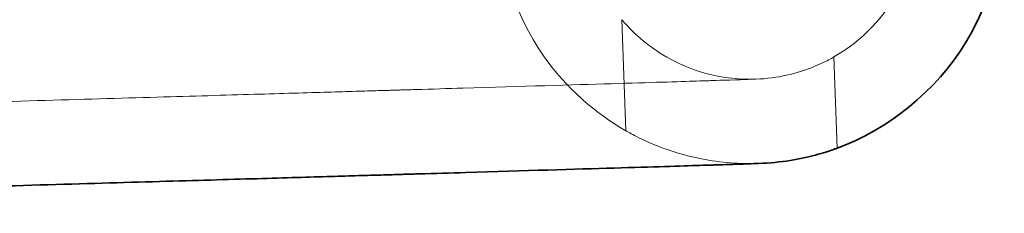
# Model space of a CAD drawing. Header units: millimetres. Extents: x -234 to 1726, y -356 to 1749.
# Tile 201 of 202: x 1363.96 to 1387.35, y 1287.39 to 1291.98. Entities that reach past the tile are written whole.
import ezdxf

# ---------------------------------------------------------------- set-up
doc = ezdxf.new("R2010")
doc.units = ezdxf.units.MM
doc.layers.add('Spigoli nascosti(ISO)', color=7, linetype='Continuous', lineweight=18)
doc.layers.add('Spigoli visibili(ISO)', color=7, linetype='Continuous', lineweight=35)

msp = doc.modelspace()

# ---------------------------------------------------------------- linework, layer by layer
at = {"layer": 'Spigoli nascosti(ISO)'}
for p, q in [((1378.271, 1291.979), (1378.366, 1289.345)), ((1383.306, 1291.097), (1383.384, 1288.935))]:
    msp.add_line(p, q, dxfattribs=at)
for points, knots in [([(1380.679, 1313.557), (1379.51, 1313.518), (1378.188, 1313.097), (1377.115, 1312.232), (1376.059, 1311.38), (1375.296, 1310.115), (1375.018, 1308.836), (1374.91, 1308.336), (1374.868, 1307.837), (1374.885, 1307.359), (1374.932, 1305.943), (1374.978, 1304.582), (1375.023, 1303.268), (1375.098, 1301.029), (1375.17, 1298.901), (1375.244, 1296.714), (1375.27, 1295.941), (1375.296, 1295.162), (1375.323, 1294.366), (1375.358, 1293.34), (1375.702, 1292.127), (1376.409, 1291.12), (1376.936, 1290.37), (1377.644, 1289.754), (1378.366, 1289.345)], [-31.850006, -31.850006, -31.850006, -31.850006, -27.952868, -27.952868, -27.952868, -24.115918, -24.115918, -24.115918, -22.614763, -22.614763, -22.614763, -18.613355, -18.613355, -18.613355, -11.789991, -11.789991, -11.789991, -9.37995, -9.37995, -9.37995, -5.929117, -5.929117, -5.929117, -3.35773, -3.35773, -3.35773, -3.35773]), ([(1383.306, 1291.097), (1383.413, 1291.158), (1383.748, 1291.37), (1384.263, 1291.817), (1384.765, 1292.481), (1385.113, 1293.219), (1385.3, 1293.977), (1385.325, 1294.468), (1385.317, 1294.703), (1385.171, 1299.034), (1385.025, 1303.365), (1384.879, 1307.696), (1384.871, 1307.931), (1384.813, 1308.419), (1384.575, 1309.163), (1384.178, 1309.875), (1383.632, 1310.504), (1382.968, 1311.007), (1382.231, 1311.354), (1381.472, 1311.541), (1380.982, 1311.567), (1380.746, 1311.559)], [-60.703311, -60.703311, -60.703311, -60.703311, -60.165636, -58.98751, -57.809385, -56.63126, -55.453134, -54.275009, -54.275009, -54.275009, -41.275009, -41.275009, -41.275009, -40.096884, -38.918758, -37.740633, -36.562507, -35.384382, -34.206257, -33.028131, -31.850006, -31.850006, -31.850006, -31.850006]), ([(1381.451, 1290.57), (1381.238, 1290.563), (1381.02, 1290.573), (1380.573, 1290.631), (1380.348, 1290.68), (1379.799, 1290.85), (1379.498, 1290.993), (1379.041, 1291.27), (1378.867, 1291.4), (1378.618, 1291.613), (1378.528, 1291.7), (1378.376, 1291.856), (1378.319, 1291.922), (1378.281, 1291.967), (1378.275, 1291.974), (1378.272, 1291.978), (1378.271, 1291.978), (1378.271, 1291.978), (1378.271, 1291.978), (1378.271, 1291.979), (1378.271, 1291.979), (1378.271, 1291.979)], [0, 0, 0, 0, 0.0659034, 0.0659034, 0.135449, 0.135449, 0.2441645, 0.2441645, 0.3280368, 0.3280368, 0.3892055, 0.3892055, 0.456582, 0.456582, 0.4797895, 0.4797895, 0.4843111, 0.4843111, 0.4861119, 0.4861119, 0.4875458, 0.4875458, 0.4875458, 0.4875458]), ([(1381.451, 1290.57), (1381.713, 1290.579), (1381.96, 1290.614), (1382.418, 1290.715), (1382.623, 1290.783), (1382.958, 1290.916), (1383.089, 1290.98), (1383.231, 1291.054), (1383.268, 1291.075), (1383.295, 1291.09), (1383.299, 1291.093), (1383.304, 1291.095), (1383.305, 1291.096), (1383.306, 1291.096), (1383.306, 1291.097), (1383.306, 1291.097)], [-0.3340927, -0.3340927, -0.3340927, -0.3340927, -0.2526478, -0.2526478, -0.1670066, -0.1670066, -0.0818881, -0.0818881, -0.0301392, -0.0301392, -0.0138631, -0.0138631, -0.0064735, -0.0064735, -0.0000035, -0.0000035, -0.0000035, -0.0000035]), ([(1381.451, 1290.57), (1381.412, 1290.569), (1381.206, 1290.562), (1380.834, 1290.55), (1380.738, 1290.547), (1380.63, 1290.544), (1380.51, 1290.54), (1380.481, 1290.539), (1380.45, 1290.538), (1380.419, 1290.537), (1380.403, 1290.536), (1380.388, 1290.536), (1380.371, 1290.535), (1380.354, 1290.535), (1380.336, 1290.534), (1380.317, 1290.533), (1380.242, 1290.531), (1380.151, 1290.528), (1380.044, 1290.525), (1379.618, 1290.511), (1378.942, 1290.491), (1378.016, 1290.463), (1377.09, 1290.435), (1375.914, 1290.4), (1374.49, 1290.357), (1374.134, 1290.347), (1373.762, 1290.336), (1373.375, 1290.324), (1373.326, 1290.323), (1373.278, 1290.321), (1373.229, 1290.32), (1373.204, 1290.319), (1373.18, 1290.318), (1373.155, 1290.318), (1373.13, 1290.317), (1373.106, 1290.316), (1373.081, 1290.316), (1373.061, 1290.315), (1373.041, 1290.314), (1373.02, 1290.314), (1373, 1290.313), (1372.979, 1290.312), (1372.957, 1290.312), (1372.945, 1290.311), (1372.932, 1290.311), (1372.919, 1290.311), (1372.905, 1290.31), (1372.892, 1290.31), (1372.878, 1290.309), (1372.85, 1290.309), (1372.821, 1290.308), (1372.79, 1290.307), (1372.76, 1290.306), (1372.728, 1290.305), (1372.695, 1290.304), (1372.662, 1290.303), (1372.627, 1290.302), (1372.592, 1290.301), (1372.556, 1290.3), (1372.519, 1290.299), (1372.481, 1290.298), (1372.403, 1290.295), (1372.319, 1290.293), (1372.23, 1290.29), (1372.14, 1290.288), (1372.046, 1290.285), (1371.946, 1290.282), (1371.746, 1290.276), (1371.526, 1290.27), (1371.285, 1290.263), (1370.787, 1290.248), (1370.2, 1290.231), (1369.531, 1290.211), (1368.845, 1290.191), (1368.072, 1290.168), (1367.22, 1290.144), (1366.353, 1290.118), (1365.404, 1290.091), (1364.382, 1290.061), (1363.353, 1290.031), (1362.25, 1289.999), (1361.083, 1289.965), (1359.92, 1289.931), (1358.694, 1289.895), (1357.415, 1289.858), (1356.154, 1289.821), (1354.841, 1289.783), (1353.491, 1289.744), (1352.17, 1289.705), (1350.813, 1289.666), (1349.431, 1289.626), (1348.091, 1289.587), (1346.728, 1289.547), (1345.353, 1289.507), (1344.031, 1289.469), (1342.697, 1289.43), (1341.364, 1289.391)], [2.420224, 2.420224, 2.420224, 2.420224, 62.649545, 62.649545, 62.649545, 78.32041, 78.32041, 78.32041, 82.238737, 82.238737, 82.238737, 84.215166, 84.215166, 84.215166, 86.225721, 86.225721, 86.225721, 94.264704, 94.264704, 94.264704, 126.387988, 126.387988, 126.387988, 158.511811, 158.511811, 158.511811, 166.551097, 166.551097, 166.551097, 167.556417, 167.556417, 167.556417, 168.059078, 168.059078, 168.059078, 168.561738, 168.561738, 168.561738, 168.978435, 168.978435, 168.978435, 169.395131, 169.395131, 169.395131, 169.640697, 169.640697, 169.640697, 169.886263, 169.886263, 169.886263, 170.384105, 170.384105, 170.384105, 170.881946, 170.881946, 170.881946, 171.379788, 171.379788, 171.379788, 171.87763, 171.87763, 171.87763, 172.903334, 172.903334, 172.903334, 173.929037, 173.929037, 173.929037, 175.980444, 175.980444, 175.980444, 180.221635, 180.221635, 180.221635, 184.569464, 184.569464, 184.569464, 188.986704, 188.986704, 188.986704, 193.432332, 193.432332, 193.432332, 197.863721, 197.863721, 197.863721, 202.239051, 202.239051, 202.239051, 206.519613, 206.519613, 206.519613, 210.67169, 210.67169, 210.67169, 214.667812, 214.667812, 214.667812, 214.667812]), ([(1378.366, 1289.345), (1378.366, 1289.345), (1378.367, 1289.345), (1378.371, 1289.343), (1378.374, 1289.341), (1378.388, 1289.333), (1378.404, 1289.324), (1378.495, 1289.273), (1378.62, 1289.206), (1378.941, 1289.056), (1379.129, 1288.977), (1379.586, 1288.817), (1379.863, 1288.739), (1380.384, 1288.637), (1380.615, 1288.605), (1381.075, 1288.569), (1381.299, 1288.564), (1381.518, 1288.572)], [0, 0, 0, 0, 0.0110965, 0.0110965, 0.0244453, 0.0244453, 0.0545487, 0.0545487, 0.1487118, 0.1487118, 0.2332563, 0.2332563, 0.328422, 0.328422, 0.3990892, 0.3990892, 0.4667469, 0.4667469, 0.4667469, 0.4667469])]:
    msp.add_open_spline(points, degree=3, knots=knots, dxfattribs=at)
at = {"layer": 'Spigoli visibili(ISO)'}
for points, knots in [([(1383.384, 1288.935), (1384.566, 1289.368), (1385.73, 1290.265), (1386.456, 1291.467), (1387.068, 1292.48), (1387.353, 1293.675), (1387.316, 1294.771), (1387.274, 1296.012), (1387.234, 1297.203), (1387.195, 1298.349), (1387.112, 1300.816), (1387.035, 1303.1), (1386.957, 1305.414), (1386.931, 1306.191), (1386.905, 1306.969), (1386.878, 1307.763), (1386.843, 1308.807), (1386.498, 1310.039), (1385.734, 1311.09), (1384.97, 1312.14), (1383.799, 1312.948), (1382.612, 1313.306), (1381.947, 1313.506), (1381.284, 1313.578), (1380.679, 1313.557)], [-61.698196, -61.698196, -61.698196, -61.698196, -57.716524, -57.716524, -57.716524, -54.358671, -54.358671, -54.358671, -50.932863, -50.932863, -50.932863, -43.560985, -43.560985, -43.560985, -41.086032, -41.086032, -41.086032, -37.475252, -37.475252, -37.475252, -33.868504, -33.868504, -33.868504, -31.850006, -31.850006, -31.850006, -31.850006]), ([(1381.518, 1288.572), (1381.785, 1288.581), (1382.037, 1288.607), (1382.495, 1288.68), (1382.697, 1288.727), (1383.053, 1288.821), (1383.195, 1288.868), (1383.32, 1288.912), (1383.347, 1288.921), (1383.372, 1288.93), (1383.377, 1288.932), (1383.383, 1288.934), (1383.384, 1288.935), (1383.384, 1288.935)], [0, 0, 0, 0, 0.0826867, 0.0826867, 0.1661367, 0.1661367, 0.2599462, 0.2599462, 0.299959, 0.299959, 0.3180634, 0.3180634, 0.3322062, 0.3322062, 0.3322062, 0.3322062]), ([(1381.518, 1288.572), (1381.479, 1288.57), (1381.22, 1288.562), (1380.67, 1288.544), (1380.502, 1288.538), (1380.439, 1288.536), (1380.332, 1288.533), (1379.855, 1288.518), (1378.333, 1288.471), (1375.687, 1288.392), (1373.783, 1288.335), (1373.296, 1288.321), (1373.157, 1288.317), (1373.044, 1288.314), (1372.92, 1288.31), (1372.767, 1288.305), (1372.478, 1288.297), (1372.034, 1288.284), (1371.137, 1288.257), (1369.665, 1288.214), (1367.353, 1288.147), (1364.514, 1288.064), (1361.215, 1287.968), (1357.545, 1287.861), (1353.619, 1287.747), (1349.557, 1287.629), (1345.475, 1287.51), (1342.756, 1287.431), (1341.422, 1287.392)], [2.421475, 2.421475, 2.421475, 2.421475, 62.649542, 78.320408, 82.238734, 84.215163, 86.225718, 94.2647, 126.387983, 158.511805, 166.55109, 167.556411, 168.561732, 169.395125, 169.886256, 170.88194, 171.877623, 173.92903, 175.980437, 180.221628, 184.569457, 188.986696, 193.432324, 197.863713, 202.239043, 206.519605, 210.671682, 214.667812, 214.667812, 214.667812, 214.667812])]:
    msp.add_open_spline(points, degree=3, knots=knots, dxfattribs=at)

doc.saveas('drawing.dxf')
